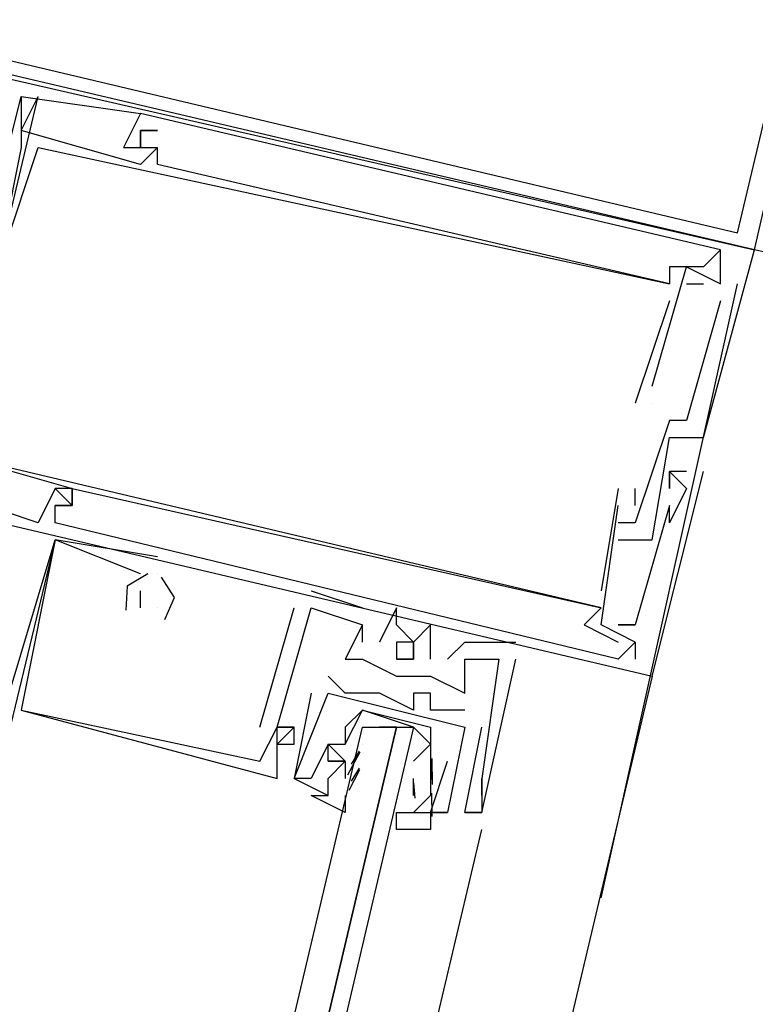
# Model space of a CAD drawing. Header units: feet. Extents: x -79 to 198, y -22 to 181.
# Tile 93 of 164: x 38.799 to 39.374, y 106.748 to 107.518. Entities that reach past the tile are written whole.
import ezdxf

# ---------------------------------------------------------------- set-up
doc = ezdxf.new("R2010")
doc.units = ezdxf.units.FT
doc.layers.add('A-LINEA', color=7, linetype='CONTINUOUS')

msp = doc.modelspace()

# ---------------------------------------------------------------- linework, layer by layer
at = {"layer": 'A-LINEA'}
for p, q in [((38.7467, 107.1778), (38.8133, 107.4578)), ((38.7467, 107.1778), (38.8133, 107.4578)), ((38.7467, 107.1778), (38.8133, 107.4578)), ((38.8, 107.4311), (38.8133, 107.4578)), ((38.8, 107.4578), (38.8, 107.4578)), ((38.8, 107.4578), (38.8, 107.4578)), ((38.8, 107.4311), (38.8133, 107.4578)), ((38.8, 107.4578), (38.8, 107.4578)), ((38.8, 107.4578), (38.8, 107.4578)), ((38.8, 107.4311), (38.8133, 107.4578)), ((38.8, 107.4578), (38.8, 107.4578)), ((38.8, 107.4578), (38.8, 107.4578)), ((38.8133, 107.4578), (38.8133, 107.4578)), ((38.8133, 107.4578), (38.8133, 107.4578)), ((38.8133, 107.4578), (38.8133, 107.4578)), ((38.88, 107.4444), (38.88, 107.4444)), ((38.88, 107.4444), (38.88, 107.4444)), ((38.88, 107.4444), (38.88, 107.4444)), ((38.8933, 107.4444), (38.8933, 107.4444)), ((38.8933, 107.4444), (38.8933, 107.4444)), ((38.8933, 107.4444), (38.8933, 107.4444)), ((38.8933, 107.4444), (38.8933, 107.4444)), ((38.8933, 107.4444), (38.8933, 107.4444)), ((38.8933, 107.4444), (38.8933, 107.4444)), ((38.8, 107.4311), (38.8, 107.4311)), ((38.8, 107.4311), (38.8, 107.4311)), ((38.8, 107.4311), (38.8, 107.4311)), ((38.8, 107.4311), (38.8, 107.4311)), ((38.8, 107.4311), (38.8, 107.4311)), ((38.8, 107.4311), (38.8, 107.4311)), ((38.8933, 107.4311), (38.8933, 107.4311)), ((38.8933, 107.4311), (38.9067, 107.4311)), ((38.8933, 107.4311), (38.8933, 107.4311)), ((38.8933, 107.4311), (38.8933, 107.4311)), ((38.8933, 107.4311), (38.9067, 107.4311)), ((38.8933, 107.4311), (38.8933, 107.4311)), ((38.8933, 107.4311), (38.8933, 107.4311)), ((38.8933, 107.4311), (38.9067, 107.4311)), ((38.8933, 107.4311), (38.8933, 107.4311)), ((38.9067, 107.4311), (38.9067, 107.4311)), ((38.9067, 107.4311), (38.9067, 107.4311)), ((38.9067, 107.4311), (38.9067, 107.4311)), ((38.8, 107.4178), (38.8, 107.4178)), ((38.8, 107.4178), (38.8, 107.4178)), ((38.8, 107.4178), (38.8, 107.4178)), ((38.8133, 107.4178), (38.8133, 107.4178)), ((38.8133, 107.4178), (38.8133, 107.4178)), ((38.8133, 107.4178), (38.8133, 107.4178)), ((38.88, 107.4178), (38.88, 107.4178)), ((38.88, 107.4178), (38.88, 107.4178)), ((38.88, 107.4178), (38.88, 107.4178)), ((38.8933, 107.4178), (38.8933, 107.4178)), ((38.8933, 107.4178), (38.8933, 107.4178)), ((38.8933, 107.4178), (38.8933, 107.4178)), ((38.8933, 107.4178), (38.8933, 107.4178)), ((38.8933, 107.4178), (38.8933, 107.4178)), ((38.8933, 107.4178), (38.8933, 107.4178)), ((38.9067, 107.4178), (38.9067, 107.4178)), ((38.9067, 107.4178), (38.9067, 107.4178)), ((38.9067, 107.4178), (38.9067, 107.4178)), ((38.9067, 107.4178), (38.9067, 107.4178)), ((38.9067, 107.4178), (38.9067, 107.4178)), ((38.9067, 107.4178), (38.9067, 107.4178)), ((38.8933, 107.4044), (38.8933, 107.4044)), ((38.8933, 107.4044), (38.8933, 107.4044)), ((38.8933, 107.4044), (38.8933, 107.4044)), ((38.9067, 107.4044), (38.9067, 107.4044)), ((38.9067, 107.4044), (38.9067, 107.4044)), ((38.9067, 107.4044), (38.9067, 107.4044)), ((39.3467, 107.3378), (39.3467, 107.3378)), ((39.3467, 107.3378), (39.3467, 107.3378)), ((39.3467, 107.3378), (39.3467, 107.3378)), ((39.3467, 107.3378), (39.3467, 107.3378)), ((39.3467, 107.3378), (39.3467, 107.3378)), ((39.3467, 107.3378), (39.3467, 107.3378)), ((44.24, 106.1778), (39.3733, 107.3378)), ((39.3733, 107.3378), (39.3733, 107.3378)), ((39.3733, 107.3378), (39.3733, 107.3378)), ((39.3733, 107.3378), (39.3733, 107.3378)), ((39.3067, 107.3244), (39.3067, 107.3244)), ((39.3067, 107.3244), (39.3067, 107.3244)), ((39.3067, 107.3244), (39.3067, 107.3244)), ((39.32, 107.3244), (39.32, 107.3244)), ((39.32, 107.3244), (39.32, 107.3244)), ((39.32, 107.3244), (39.32, 107.3244)), ((39.32, 107.3244), (39.32, 107.3244)), ((39.32, 107.3244), (39.32, 107.3244)), ((39.32, 107.3244), (39.32, 107.3244)), ((39.3333, 107.3244), (39.3333, 107.3244)), ((39.3333, 107.3244), (39.3333, 107.3244)), ((39.3333, 107.3244), (39.3333, 107.3244)), ((39.3467, 107.3244), (39.3467, 107.3244)), ((39.3467, 107.3244), (39.3467, 107.3244)), ((39.3467, 107.3244), (39.3467, 107.3244)), ((39.3467, 107.3244), (39.3467, 107.3244)), ((39.3467, 107.3244), (39.3467, 107.3244)), ((39.3467, 107.3244), (39.3467, 107.3244)), ((39.2533, 106.8311), (39.36, 107.3111)), ((39.3067, 107.3111), (39.3067, 107.3111)), ((39.3067, 107.3111), (39.3067, 107.3111)), ((39.3067, 107.3111), (39.3067, 107.3111)), ((39.3067, 107.3111), (39.3067, 107.3111)), ((39.3067, 107.3111), (39.3067, 107.3111)), ((39.3067, 107.3111), (39.3067, 107.3111)), ((39.32, 107.3111), (39.3333, 107.3111)), ((39.32, 107.3111), (39.32, 107.3111)), ((39.32, 107.3111), (39.3333, 107.3111)), ((39.32, 107.3111), (39.32, 107.3111)), ((39.32, 107.3111), (39.3333, 107.3111)), ((39.32, 107.3111), (39.32, 107.3111)), ((39.3333, 107.3111), (39.3333, 107.3111)), ((39.3333, 107.3111), (39.3333, 107.3111)), ((39.3333, 107.3111), (39.3333, 107.3111)), ((39.3467, 107.3111), (39.3467, 107.3111)), ((39.3467, 107.3111), (39.3467, 107.3111)), ((39.3467, 107.3111), (39.3467, 107.3111)), ((39.3467, 107.3111), (39.3467, 107.3111)), ((39.3467, 107.3111), (39.3467, 107.3111)), ((39.3467, 107.3111), (39.3467, 107.3111)), ((39.3067, 107.2978), (39.28, 107.2178)), ((39.3067, 107.2978), (39.28, 107.2178)), ((39.3067, 107.2978), (39.28, 107.2178)), ((39.3067, 107.2978), (39.3067, 107.2978)), ((39.3067, 107.2978), (39.3067, 107.2978)), ((39.3067, 107.2978), (39.3067, 107.2978)), ((39.3467, 107.2978), (39.3467, 107.2978)), ((39.3467, 107.2978), (39.3467, 107.2978)), ((39.3467, 107.2978), (39.3467, 107.2978)), ((39.2933, 107.2311), (39.2933, 107.2311)), ((39.2933, 107.2311), (39.2933, 107.2311)), ((39.2933, 107.2311), (39.2933, 107.2311)), ((39.28, 107.2178), (39.28, 107.2178)), ((39.28, 107.2178), (39.28, 107.2178)), ((39.28, 107.2178), (39.28, 107.2178)), ((39.2933, 107.2178), (39.2933, 107.2178)), ((39.2933, 107.2178), (39.2933, 107.2178)), ((39.2933, 107.2178), (39.2933, 107.2178)), ((39.2933, 107.2178), (39.2933, 107.2178)), ((39.2933, 107.2178), (39.2933, 107.2178)), ((39.2933, 107.2178), (39.2933, 107.2178)), ((39.3067, 107.2044), (39.3067, 107.2044)), ((39.3067, 107.2044), (39.3067, 107.2044)), ((39.3067, 107.2044), (39.3067, 107.2044)), ((39.32, 107.2044), (39.32, 107.2044)), ((39.32, 107.2044), (39.32, 107.2044)), ((39.32, 107.2044), (39.32, 107.2044)), ((39.3067, 107.1911), (39.3067, 107.1911)), ((39.3067, 107.1911), (39.3067, 107.1911)), ((39.3067, 107.1911), (39.3067, 107.1911)), ((39.3333, 107.1911), (39.3333, 107.1911)), ((39.3333, 107.1911), (39.3333, 107.1911)), ((39.3333, 107.1911), (39.3333, 107.1911)), ((39.3067, 107.1644), (39.3067, 107.1644)), ((39.3067, 107.1644), (39.3067, 107.1644)), ((39.3067, 107.1644), (39.3067, 107.1644)), ((39.3067, 107.1644), (39.3067, 107.1644)), ((39.3067, 107.1644), (39.3067, 107.1644)), ((39.3067, 107.1644), (39.3067, 107.1644)), ((39.32, 107.1644), (39.32, 107.1644)), ((39.32, 107.1644), (39.32, 107.1644)), ((39.32, 107.1644), (39.32, 107.1644)), ((39.3333, 107.1644), (39.3333, 107.1644)), ((39.3333, 107.1644), (39.3333, 107.1644)), ((39.3333, 107.1644), (39.3333, 107.1644)), ((38.8267, 107.1511), (38.8267, 107.1511)), ((38.8267, 107.1511), (38.8267, 107.1511)), ((38.8267, 107.1511), (38.8267, 107.1511)), ((38.8267, 107.1511), (38.8267, 107.1511)), ((38.8267, 107.1511), (38.8267, 107.1511)), ((38.8267, 107.1511), (38.8267, 107.1511)), ((38.84, 107.1511), (38.84, 107.1511)), ((38.84, 107.1511), (38.84, 107.1511)), ((38.84, 107.1511), (38.84, 107.1511)), ((38.84, 107.1511), (38.84, 107.1511)), ((38.84, 107.1511), (38.84, 107.1511)), ((38.84, 107.1511), (38.84, 107.1511)), ((38.84, 107.1511), (38.84, 107.1511)), ((38.84, 107.1511), (38.84, 107.1511)), ((38.84, 107.1511), (38.84, 107.1511)), ((39.2667, 107.1511), (39.2533, 107.0711)), ((39.2667, 107.1511), (39.2533, 107.0711)), ((39.2667, 107.1511), (39.2533, 107.0711)), ((39.2667, 107.1511), (39.2667, 107.1511)), ((39.2667, 107.1511), (39.2667, 107.1511)), ((39.2667, 107.1511), (39.2667, 107.1511)), ((39.28, 107.1378), (39.28, 107.1511)), ((39.28, 107.1511), (39.28, 107.1511)), ((39.28, 107.1378), (39.28, 107.1511)), ((39.28, 107.1511), (39.28, 107.1511)), ((39.28, 107.1378), (39.28, 107.1511)), ((39.28, 107.1511), (39.28, 107.1511)), ((39.3067, 107.1511), (39.3067, 107.1511)), ((39.3067, 107.1511), (39.3067, 107.1511)), ((39.3067, 107.1511), (39.3067, 107.1511)), ((39.32, 107.1511), (39.32, 107.1511)), ((39.32, 107.1511), (39.32, 107.1511)), ((39.32, 107.1511), (39.32, 107.1511)), ((38.8267, 107.1378), (38.8267, 107.1378)), ((38.8267, 107.1378), (38.8267, 107.1378)), ((38.8267, 107.1378), (38.8267, 107.1378)), ((38.8267, 107.1378), (38.8267, 107.1378)), ((38.8267, 107.1378), (38.8267, 107.1378)), ((38.8267, 107.1378), (38.8267, 107.1378)), ((38.84, 107.1378), (38.84, 107.1378)), ((38.84, 107.1378), (38.84, 107.1378)), ((38.84, 107.1378), (38.84, 107.1378)), ((38.84, 107.1378), (38.84, 107.1378)), ((38.84, 107.1378), (38.84, 107.1378)), ((38.84, 107.1378), (38.84, 107.1378)), ((38.84, 107.1378), (38.84, 107.1378)), ((38.84, 107.1378), (38.84, 107.1378)), ((38.84, 107.1378), (38.84, 107.1378)), ((39.2667, 107.1378), (39.2667, 107.1378)), ((39.2667, 107.1378), (39.2667, 107.1378)), ((39.2667, 107.1378), (39.2667, 107.1378)), ((39.28, 107.1378), (39.28, 107.1378)), ((39.28, 107.1378), (39.28, 107.1378)), ((39.28, 107.1378), (39.28, 107.1378)), ((39.3067, 107.1378), (39.3067, 107.1378)), ((39.3067, 107.1378), (39.3067, 107.1378)), ((39.3067, 107.1378), (39.3067, 107.1378)), ((38.8133, 107.1244), (38.8133, 107.1244)), ((38.8133, 107.1244), (38.8133, 107.1244)), ((38.8133, 107.1244), (38.8133, 107.1244)), ((38.8267, 107.1244), (38.8267, 107.1244)), ((38.8267, 107.1244), (38.8267, 107.1244)), ((38.8267, 107.1244), (38.8267, 107.1244)), ((39.2667, 107.1244), (39.2667, 107.1244)), ((39.2667, 107.1244), (39.2667, 107.1244)), ((39.2667, 107.1244), (39.2667, 107.1244)), ((39.28, 107.1244), (39.28, 107.1244)), ((39.28, 107.1244), (39.28, 107.1244)), ((39.28, 107.1244), (39.28, 107.1244)), ((39.28, 107.1244), (39.28, 107.1244)), ((39.28, 107.1244), (39.28, 107.1244)), ((39.28, 107.1244), (39.28, 107.1244)), ((39.3067, 107.1244), (39.3067, 107.1244)), ((39.3067, 107.1244), (39.3067, 107.1244)), ((39.3067, 107.1244), (39.3067, 107.1244)), ((38.7867, 106.9778), (38.8267, 107.1111)), ((38.7867, 106.9778), (38.8267, 107.1111)), ((38.7867, 106.9778), (38.8267, 107.1111)), ((38.9067, 107.0978), (38.8267, 107.1111)), ((38.8267, 107.1111), (38.8267, 107.1111)), ((38.8267, 107.1111), (38.8267, 107.1111)), ((38.9067, 107.0978), (38.8267, 107.1111)), ((38.8267, 107.1111), (38.8267, 107.1111)), ((38.8267, 107.1111), (38.8267, 107.1111)), ((38.9067, 107.0978), (38.8267, 107.1111)), ((38.8267, 107.1111), (38.8267, 107.1111)), ((38.8267, 107.1111), (38.8267, 107.1111)), ((39.2667, 107.1111), (39.2667, 107.1111)), ((39.2667, 107.1111), (39.2667, 107.1111)), ((39.2667, 107.1111), (39.2667, 107.1111)), ((39.2933, 107.1111), (39.2933, 107.1111)), ((39.2933, 107.1111), (39.2933, 107.1111)), ((39.2933, 107.1111), (39.2933, 107.1111)), ((38.9067, 107.0978), (38.9067, 107.0978)), ((38.9067, 107.0978), (38.9067, 107.0978)), ((38.9067, 107.0978), (38.9067, 107.0978)), ((38.8933, 107.0844), (38.8933, 107.0844)), ((38.8933, 107.0844), (38.8933, 107.0844)), ((38.8933, 107.0844), (38.8933, 107.0844)), ((38.9067, 107.0844), (38.9067, 107.0844)), ((38.9067, 107.0844), (38.9067, 107.0844)), ((38.9067, 107.0844), (38.9067, 107.0844)), ((38.9067, 107.0844), (38.9067, 107.0844)), ((38.9067, 107.0844), (38.9067, 107.0844)), ((38.9067, 107.0844), (38.9067, 107.0844)), ((38.8933, 107.0711), (38.8933, 107.0711)), ((38.8933, 107.0711), (38.8933, 107.0711)), ((38.8933, 107.0711), (38.8933, 107.0711)), ((39.0267, 107.0711), (39.0667, 107.0578)), ((39.0267, 107.0711), (39.0267, 107.0711)), ((39.0267, 107.0711), (39.0667, 107.0578)), ((39.0267, 107.0711), (39.0267, 107.0711)), ((39.0267, 107.0711), (39.0667, 107.0578)), ((39.0267, 107.0711), (39.0267, 107.0711)), ((39.2533, 107.0711), (39.2533, 107.0711)), ((39.2533, 107.0711), (39.2533, 107.0711)), ((39.2533, 107.0711), (39.2533, 107.0711)), ((38.8933, 107.0578), (38.8933, 107.0578)), ((38.8933, 107.0578), (38.8933, 107.0578)), ((38.8933, 107.0578), (38.8933, 107.0578)), ((38.9067, 107.0578), (38.9067, 107.0578)), ((38.9067, 107.0578), (38.9067, 107.0578)), ((38.9067, 107.0578), (38.9067, 107.0578)), ((38.9067, 107.0578), (38.9067, 107.0578)), ((38.9067, 107.0578), (38.9067, 107.0578)), ((38.9067, 107.0578), (38.9067, 107.0578)), ((38.9867, 106.9644), (39.0133, 107.0578)), ((38.9867, 106.9644), (39.0133, 107.0578)), ((38.9867, 106.9644), (39.0133, 107.0578)), ((39.0133, 107.0578), (39.0133, 107.0578)), ((39.0133, 107.0578), (39.0133, 107.0578)), ((39.0133, 107.0578), (39.0133, 107.0578)), ((39.0267, 107.0578), (39.0267, 107.0578)), ((39.0267, 107.0578), (39.0267, 107.0578)), ((39.0267, 107.0578), (39.0267, 107.0578)), ((39.0267, 107.0578), (39.0267, 107.0578)), ((39.0267, 107.0578), (39.0267, 107.0578)), ((39.0267, 107.0578), (39.0267, 107.0578)), ((39.0667, 107.0578), (39.0667, 107.0578)), ((39.0667, 107.0578), (39.0667, 107.0578)), ((39.0667, 107.0578), (39.0667, 107.0578)), ((39.0933, 107.0578), (39.0933, 107.0578)), ((39.0933, 107.0578), (39.0933, 107.0578)), ((39.0933, 107.0578), (39.0933, 107.0578)), ((39.2533, 107.0578), (39.2533, 107.0578)), ((39.2533, 107.0578), (39.2533, 107.0578)), ((39.2533, 107.0578), (39.2533, 107.0578)), ((39.2533, 107.0578), (39.2533, 107.0578)), ((39.2533, 107.0578), (39.2533, 107.0578)), ((39.2533, 107.0578), (39.2533, 107.0578)), ((39.0533, 107.0444), (39.0533, 107.0444)), ((39.0533, 107.0444), (39.0533, 107.0444)), ((39.0533, 107.0444), (39.0533, 107.0444)), ((39.0667, 107.0444), (39.0667, 107.0444)), ((39.0667, 107.0444), (39.0667, 107.0444)), ((39.0667, 107.0444), (39.0667, 107.0444)), ((39.0667, 107.0444), (39.0667, 107.0444)), ((39.0667, 107.0444), (39.0667, 107.0444)), ((39.0667, 107.0444), (39.0667, 107.0444)), ((39.0933, 107.0444), (39.0933, 107.0444)), ((39.0933, 107.0444), (39.0933, 107.0444)), ((39.0933, 107.0444), (39.0933, 107.0444)), ((39.12, 107.0444), (39.12, 107.0444)), ((39.12, 107.0444), (39.12, 107.0444)), ((39.12, 107.0444), (39.12, 107.0444)), ((39.24, 107.0444), (39.24, 107.0444)), ((39.24, 107.0444), (39.24, 107.0444)), ((39.24, 107.0444), (39.24, 107.0444)), ((39.2533, 107.0444), (39.2533, 107.0444)), ((39.2533, 107.0444), (39.2533, 107.0444)), ((39.2533, 107.0444), (39.2533, 107.0444)), ((39.2667, 107.0444), (39.2667, 107.0444)), ((39.2667, 107.0444), (39.2667, 107.0444)), ((39.2667, 107.0444), (39.2667, 107.0444)), ((39.28, 107.0444), (39.28, 107.0444)), ((39.28, 107.0444), (39.28, 107.0444)), ((39.28, 107.0444), (39.28, 107.0444)), ((39.28, 107.0444), (39.28, 107.0444)), ((39.28, 107.0444), (39.28, 107.0444)), ((39.28, 107.0444), (39.28, 107.0444)), ((39.0667, 107.0311), (39.0667, 107.0311)), ((39.0667, 107.0311), (39.0667, 107.0311)), ((39.0667, 107.0311), (39.0667, 107.0311)), ((39.08, 107.0311), (39.08, 107.0311)), ((39.08, 107.0311), (39.08, 107.0311)), ((39.08, 107.0311), (39.08, 107.0311)), ((39.1067, 107.0311), (39.1067, 107.0311)), ((39.1067, 107.0311), (39.1067, 107.0311)), ((39.1067, 107.0311), (39.1067, 107.0311)), ((39.1467, 107.0311), (39.1467, 107.0311)), ((39.1467, 107.0311), (39.1467, 107.0311)), ((39.1467, 107.0311), (39.1467, 107.0311)), ((39.1867, 107.0311), (39.1867, 107.0311)), ((39.1867, 107.0311), (39.1867, 107.0311)), ((39.1867, 107.0311), (39.1867, 107.0311)), ((39.2667, 107.0311), (39.2667, 107.0311)), ((39.2667, 107.0311), (39.2667, 107.0311)), ((39.2667, 107.0311), (39.2667, 107.0311)), ((39.28, 107.0311), (39.28, 107.0311)), ((39.28, 107.0311), (39.28, 107.0178)), ((39.28, 107.0311), (39.28, 107.0311)), ((39.28, 107.0311), (39.28, 107.0311)), ((39.28, 107.0311), (39.28, 107.0178)), ((39.28, 107.0311), (39.28, 107.0311)), ((39.28, 107.0311), (39.28, 107.0311)), ((39.28, 107.0311), (39.28, 107.0178)), ((39.28, 107.0311), (39.28, 107.0311)), ((39.0533, 107.0178), (39.0533, 107.0178)), ((39.0533, 107.0178), (39.0533, 107.0178)), ((39.0533, 107.0178), (39.0533, 107.0178)), ((39.0667, 107.0178), (39.0667, 107.0178)), ((39.0667, 107.0178), (39.0667, 107.0178)), ((39.0667, 107.0178), (39.0667, 107.0178)), ((39.1067, 107.0178), (39.1067, 107.0178)), ((39.1067, 107.0178), (39.1067, 107.0178)), ((39.1067, 107.0178), (39.1067, 107.0178)), ((39.12, 107.0178), (39.12, 107.0178)), ((39.12, 107.0178), (39.12, 107.0178)), ((39.12, 107.0178), (39.12, 107.0178)), ((39.1333, 107.0178), (39.1333, 107.0178)), ((39.1333, 107.0178), (39.1333, 107.0178)), ((39.1333, 107.0178), (39.1333, 107.0178)), ((39.1467, 107.0178), (39.1467, 107.0178)), ((39.1467, 107.0178), (39.1467, 107.0178)), ((39.1467, 107.0178), (39.1467, 107.0178)), ((39.1733, 107.0178), (39.1733, 107.0178)), ((39.1733, 107.0178), (39.1733, 107.0178)), ((39.1733, 107.0178), (39.1733, 107.0178)), ((39.1867, 107.0178), (39.1867, 107.0178)), ((39.1867, 107.0178), (39.1867, 107.0178)), ((39.1867, 107.0178), (39.1867, 107.0178)), ((39.2667, 107.0178), (39.2667, 107.0178)), ((39.2667, 107.0178), (39.2667, 107.0178)), ((39.2667, 107.0178), (39.2667, 107.0178)), ((39.2667, 107.0178), (39.2667, 107.0178)), ((39.2667, 107.0178), (39.2667, 107.0178)), ((39.2667, 107.0178), (39.2667, 107.0178)), ((39.2933, 107.0044), (37.5333, 99.5778)), ((39.04, 107.0044), (39.04, 107.0044)), ((39.04, 107.0044), (39.04, 107.0044)), ((39.0933, 107.0044), (39.0933, 107.0044)), ((39.0933, 107.0044), (39.0933, 107.0044)), ((39.0933, 107.0044), (39.0933, 107.0044)), ((39.12, 107.0044), (39.12, 107.0044)), ((39.12, 107.0044), (39.12, 107.0044)), ((39.12, 107.0044), (39.12, 107.0044)), ((39.2933, 107.0044), (39.2933, 107.0044)), ((39.2933, 107.0044), (39.2933, 107.0044)), ((39.2933, 107.0044), (39.2933, 107.0044)), ((39.0267, 106.9911), (39.0267, 106.9911)), ((39.0267, 106.9911), (39.0267, 106.9911)), ((39.04, 106.9911), (39.04, 106.9911)), ((39.04, 106.9911), (39.04, 106.9911)), ((39.0533, 106.9911), (39.0533, 106.9911)), ((39.0533, 106.9911), (39.0533, 106.9911)), ((39.08, 106.9911), (39.08, 106.9911)), ((39.08, 106.9911), (39.08, 106.9911)), ((39.1067, 106.9911), (39.1067, 106.9911)), ((39.1067, 106.9911), (39.1067, 106.9911)), ((39.12, 106.9911), (39.12, 106.9911)), ((39.12, 106.9911), (39.12, 106.9911)), ((39.1467, 106.9911), (39.1467, 106.9911)), ((39.1467, 106.9911), (39.1467, 106.9911)), ((39.1467, 106.9911), (39.1467, 106.9911)), ((38.8, 106.9778), (38.8, 106.9778)), ((38.8, 106.9778), (38.8, 106.9778)), ((38.8, 106.9778), (38.8, 106.9778)), ((38.8, 106.9778), (38.8, 106.9778)), ((38.8, 106.9778), (38.8, 106.9778)), ((38.8, 106.9778), (38.8, 106.9778)), ((39.1067, 106.9778), (39.1067, 106.9778)), ((39.1067, 106.9778), (39.1067, 106.9778)), ((39.12, 106.9778), (39.12, 106.9778)), ((39.12, 106.9778), (39.12, 106.9778)), ((39.1333, 106.9778), (39.1333, 106.9778)), ((39.1333, 106.9778), (39.1333, 106.9778)), ((39.1467, 106.9778), (39.1467, 106.9778)), ((39.1467, 106.9778), (39.1467, 106.9778)), ((38.9867, 106.9644), (38.9867, 106.9644)), ((38.9867, 106.9644), (38.9867, 106.9644)), ((38.9867, 106.9644), (38.9867, 106.9644)), ((39, 106.9644), (39, 106.9644)), ((39, 106.9644), (39, 106.9644)), ((39, 106.9644), (39, 106.9644)), ((39, 106.9644), (39, 106.9644)), ((39, 106.9644), (39, 106.9644)), ((39, 106.9644), (39, 106.9644)), ((39, 106.9644), (39, 106.9644)), ((39, 106.9644), (39, 106.9644)), ((39, 106.9644), (39, 106.9644)), ((39.0133, 106.9644), (39.0133, 106.9644)), ((39.0133, 106.9644), (39.0133, 106.9644)), ((39.0133, 106.9644), (39.0133, 106.9644)), ((39.0133, 106.9644), (39.0133, 106.9644)), ((39.0133, 106.9644), (39.0133, 106.9644)), ((39.0133, 106.9644), (39.0133, 106.9644)), ((39.0933, 106.9644), (39.08, 106.9644)), ((39.1067, 106.9644), (39.1067, 106.9644)), ((39.1467, 106.8978), (39.16, 106.9644)), ((39.1467, 106.9644), (39.1467, 106.9644)), ((39.1467, 106.9644), (39.1467, 106.9644)), ((39.1467, 106.8978), (39.16, 106.9644)), ((39.1467, 106.9644), (39.1467, 106.9644)), ((39.1467, 106.9644), (39.1467, 106.9644)), ((39.16, 106.9644), (39.16, 106.9644)), ((39.16, 106.9644), (39.16, 106.9644)), ((39, 106.9511), (39, 106.9511)), ((39, 106.9511), (39, 106.9511)), ((39, 106.9511), (39, 106.9511)), ((39.0133, 106.9511), (39.0133, 106.9511)), ((39.0133, 106.9511), (39.0133, 106.9511)), ((39.0133, 106.9511), (39.0133, 106.9511)), ((39.04, 106.9511), (39.04, 106.9511)), ((39.04, 106.9511), (39.04, 106.9511)), ((39.04, 106.9511), (39.04, 106.9511)), ((39.04, 106.9511), (39.04, 106.9511)), ((39.0533, 106.9511), (39.0533, 106.9511)), ((39.0533, 106.9511), (39.0533, 106.9511)), ((39.0667, 106.9511), (39.0667, 106.9511)), ((39.1067, 106.9511), (39.1067, 106.9511)), ((39.0553, 106.9273), (39.065, 106.9453)), ((39.0582, 106.9356), (39.0644, 106.9457)), ((38.9867, 106.9378), (38.9867, 106.9378)), ((38.9867, 106.9378), (38.9867, 106.9378)), ((38.9867, 106.9378), (38.9867, 106.9378)), ((39, 106.9378), (39, 106.9378)), ((39, 106.9378), (39, 106.9378)), ((39, 106.9378), (39, 106.9378)), ((39.04, 106.9378), (39.04, 106.9378)), ((39.04, 106.9378), (39.04, 106.9378)), ((39.04, 106.9378), (39.04, 106.9378)), ((39.04, 106.9378), (39.04, 106.9378)), ((39.0533, 106.9378), (39.0533, 106.9378)), ((39.0533, 106.9378), (39.0533, 106.9244)), ((39.0533, 106.9378), (39.0533, 106.9378)), ((39.0533, 106.9378), (39.0533, 106.9378)), ((39.12, 106.9378), (39.12, 106.9244)), ((39.12, 106.9378), (39.12, 106.9378)), ((39.12, 106.9378), (39.12, 106.9244)), ((39.12, 106.9378), (39.12, 106.9378)), ((39.1201, 106.9342), (39.1212, 106.9223)), ((39.1209, 106.94), (39.1214, 106.9196)), ((39.1333, 106.9378), (39.1333, 106.9378)), ((39.1333, 106.9378), (39.1333, 106.9378)), ((39.0564, 106.9152), (39.0648, 106.9315)), ((39.0582, 106.9222), (39.0644, 106.9324)), ((39, 106.9244), (39, 106.9244)), ((39, 106.9244), (39, 106.9244)), ((39, 106.9244), (39, 106.9244)), ((39.0133, 106.9244), (39.0133, 106.9244)), ((39.0133, 106.9244), (39.0133, 106.9244)), ((39.0133, 106.9244), (39.0133, 106.9244)), ((39.0133, 106.9244), (39.0133, 106.9244)), ((39.0267, 106.9244), (39.0267, 106.9244)), ((39.0267, 106.9244), (39.0267, 106.9244)), ((39.0533, 106.9244), (39.0533, 106.9244)), ((39.0533, 106.9244), (39.0533, 106.9244)), ((39.1067, 106.9244), (39.1067, 106.9244)), ((39.1067, 106.9111), (39.1067, 106.9244)), ((39.1068, 106.9209), (39.1078, 106.909)), ((39.12, 106.9244), (39.12, 106.9244)), ((39.12, 106.9244), (39.12, 106.9244)), ((39.16, 106.9244), (39.16, 106.9244)), ((39.16, 106.9244), (39.16, 106.9244)), ((39.16, 106.9244), (39.16, 106.9244)), ((39.16, 106.9244), (39.16, 106.9244)), ((39.16, 106.9244), (39.16, 106.9244)), ((39.16, 106.9244), (39.16, 106.9244)), ((39.04, 106.9111), (39.04, 106.9111)), ((39.04, 106.9111), (39.04, 106.9111)), ((39.1067, 106.9111), (39.1067, 106.9111)), ((39.1067, 106.9111), (39.1067, 106.9111)), ((39.1208, 106.9129), (39.1211, 106.8946)), ((39.16, 106.9111), (39.16, 106.9111)), ((39.16, 106.9111), (39.16, 106.9111)), ((39.16, 106.9111), (39.16, 106.9111)), ((39.1067, 106.8978), (39.1333, 106.8978)), ((39.1067, 106.8978), (39.1067, 106.8978)), ((39.1067, 106.8978), (39.1333, 106.8978)), ((39.1067, 106.8978), (39.1067, 106.8978)), ((39.12, 106.8978), (39.12, 106.8978)), ((39.12, 106.8978), (39.12, 106.8978)), ((39.1333, 106.8978), (39.1333, 106.8978)), ((39.1333, 106.8978), (39.1333, 106.8978)), ((39.1333, 106.8978), (39.1333, 106.8978)), ((39.1333, 106.8978), (39.1333, 106.8978)), ((39.1467, 106.8978), (39.1467, 106.8978)), ((39.1467, 106.8978), (39.1467, 106.8978)), ((39.1467, 106.8978), (39.1467, 106.8978)), ((39.1467, 106.8978), (39.1467, 106.8978)), ((39.1467, 106.8978), (39.1467, 106.8978)), ((39.1467, 106.8978), (39.1467, 106.8978)), ((39.1467, 106.8978), (39.1467, 106.8978)), ((39.1467, 106.8978), (39.1467, 106.8978)), ((39.16, 106.8978), (39.16, 106.8978)), ((39.16, 106.8978), (39.16, 106.8978)), ((39.16, 106.8978), (39.16, 106.8978)), ((39.16, 106.8978), (39.16, 106.8978)), ((39.16, 106.8978), (39.16, 106.8978)), ((39.16, 106.8978), (39.16, 106.8978)), ((39.16, 106.8978), (39.16, 106.8978)), ((39.16, 106.8978), (39.16, 106.8978)), ((39.16, 106.8978), (39.16, 106.8978)), ((38.7733, 105.2444), (39.16, 106.8844))]:
    msp.add_line(p, q, dxfattribs=at)
for points in [[(38.56, 107.5244), (39.3733, 107.3378), (39.56, 108.1511), (38.7467, 108.3378), (38.56, 107.5244)], [(38.5733, 107.5378), (39.36, 107.3511), (39.5467, 108.1378), (38.76, 108.3244), (38.5733, 107.5378)], [(39.2667, 107.1111), (39.2933, 107.1111), (39.3067, 107.1911), (39.3333, 107.1911), (39.3733, 107.3378), (38.6933, 107.4978)], [(39.2667, 107.1111), (39.2933, 107.1111), (39.3067, 107.1911), (39.3333, 107.1911), (39.3733, 107.3378), (38.6933, 107.4978)], [(39.2667, 107.1111), (39.2933, 107.1111), (39.3067, 107.1911), (39.3333, 107.1911), (39.3733, 107.3378), (38.6933, 107.4978)], [(38.7467, 107.2444), (38.8, 107.4578), (38.8933, 107.4444)], [(38.7467, 107.2444), (38.8, 107.4578), (38.8933, 107.4444)], [(38.7467, 107.2444), (38.8, 107.4578), (38.8933, 107.4444)], [(38.8, 107.4578), (38.8, 107.4311), (38.8, 107.4178), (38.7867, 107.3511), (38.7733, 107.3511), (38.7867, 107.3378), (38.7867, 107.3378), (38.8133, 107.4178), (39.3067, 107.3111)], [(38.8, 107.4578), (38.8, 107.4311), (38.8, 107.4178), (38.7867, 107.3511), (38.7733, 107.3511), (38.7867, 107.3378), (38.7867, 107.3378), (38.8133, 107.4178), (39.3067, 107.3111)], [(38.8, 107.4578), (38.8, 107.4311), (38.8, 107.4178), (38.7867, 107.3511), (38.7733, 107.3511), (38.7867, 107.3378), (38.7867, 107.3378), (38.8133, 107.4178), (39.3067, 107.3111)], [(39.32, 107.3244), (39.3467, 107.3111), (39.3467, 107.3378), (38.8933, 107.4444), (38.88, 107.4178), (38.8933, 107.4178), (38.8933, 107.4311)], [(39.32, 107.3244), (39.3467, 107.3111), (39.3467, 107.3378), (38.8933, 107.4444), (38.88, 107.4178), (38.8933, 107.4178), (38.8933, 107.4311)], [(39.32, 107.3244), (39.3467, 107.3111), (39.3467, 107.3378), (38.8933, 107.4444), (38.88, 107.4178), (38.8933, 107.4178), (38.8933, 107.4311)], [(38.9067, 107.4311), (38.8933, 107.4311), (38.8933, 107.4178), (38.9067, 107.4178), (38.8933, 107.4044), (38.8, 107.4311)], [(38.9067, 107.4311), (38.8933, 107.4311), (38.8933, 107.4178), (38.9067, 107.4178), (38.8933, 107.4044), (38.8, 107.4311)], [(38.9067, 107.4311), (38.8933, 107.4311), (38.8933, 107.4178), (38.9067, 107.4178), (38.8933, 107.4044), (38.8, 107.4311)], [(39.3467, 107.3378), (39.3333, 107.3244), (39.3067, 107.3244), (39.3067, 107.3111), (38.9067, 107.4044), (38.9067, 107.4178)], [(38.9067, 107.4044), (38.9067, 107.4178), (38.9067, 107.4178)], [(39.3467, 107.3378), (39.3333, 107.3244), (39.3067, 107.3244), (39.3067, 107.3111), (38.9067, 107.4044), (38.9067, 107.4178)], [(38.9067, 107.4044), (38.9067, 107.4178), (38.9067, 107.4178)], [(39.3467, 107.3378), (39.3333, 107.3244), (39.3067, 107.3244), (39.3067, 107.3111), (38.9067, 107.4044), (38.9067, 107.4178)], [(38.9067, 107.4044), (38.9067, 107.4178), (38.9067, 107.4178)], [(39.2933, 107.2311), (39.32, 107.3244), (39.3467, 107.3111)], [(39.2933, 107.2311), (39.32, 107.3244), (39.3467, 107.3111)], [(39.2933, 107.2311), (39.32, 107.3244), (39.3467, 107.3111)], [(39.3467, 107.2978), (39.32, 107.2044), (39.3067, 107.2044), (39.28, 107.1244), (39.2667, 107.1244)], [(39.3467, 107.2978), (39.32, 107.2044), (39.3067, 107.2044), (39.28, 107.1244), (39.2667, 107.1244)], [(39.3467, 107.2978), (39.32, 107.2044), (39.3067, 107.2044), (39.28, 107.1244), (39.2667, 107.1244)], [(39.2533, 107.0578), (38.7467, 107.1778), (38.7733, 107.2711), (38.7733, 107.2711), (38.76, 107.2578), (38.7467, 107.1778)], [(39.2533, 107.0578), (38.7467, 107.1778), (38.7733, 107.2711), (38.7733, 107.2711), (38.76, 107.2578), (38.7467, 107.1778)], [(39.2533, 107.0578), (38.7467, 107.1778), (38.7733, 107.2711), (38.7733, 107.2711), (38.76, 107.2578), (38.7467, 107.1778)], [(38.8267, 107.1511), (38.84, 107.1378), (38.84, 107.1511), (38.8267, 107.1511), (38.8133, 107.1244), (38.7333, 107.1511), (38.7467, 107.2044), (38.7333, 107.2044), (38.7333, 107.2178)], [(38.8267, 107.1511), (38.84, 107.1378), (38.84, 107.1511), (38.8267, 107.1511), (38.8133, 107.1244), (38.7333, 107.1511), (38.7467, 107.2044), (38.7333, 107.2044), (38.7333, 107.2178)], [(38.8267, 107.1511), (38.84, 107.1378), (38.84, 107.1511), (38.8267, 107.1511), (38.8133, 107.1244), (38.7333, 107.1511), (38.7467, 107.2044), (38.7333, 107.2044), (38.7333, 107.2178)], [(38.6267, 107.1644), (38.6133, 107.1644), (38.6133, 107.1778), (38.6133, 107.1644), (39.2933, 107.0044), (39.3333, 107.1644)], [(38.6267, 107.1644), (38.6133, 107.1644), (38.6133, 107.1778), (38.6133, 107.1644), (39.2933, 107.0044), (39.3333, 107.1644)], [(38.6267, 107.1644), (38.6133, 107.1644), (38.6133, 107.1778), (38.6133, 107.1644), (39.2933, 107.0044), (39.3333, 107.1644)], [(38.7333, 107.1511), (38.7467, 107.1778), (38.84, 107.1511), (38.84, 107.1378), (38.8267, 107.1378), (38.84, 107.1378), (38.84, 107.1511), (39.2533, 107.0578), (39.24, 107.0444), (39.2667, 107.0311)], [(38.7333, 107.1511), (38.7467, 107.1778), (38.84, 107.1511), (38.84, 107.1378), (38.8267, 107.1378), (38.84, 107.1378), (38.84, 107.1511), (39.2533, 107.0578), (39.24, 107.0444), (39.2667, 107.0311)], [(38.7333, 107.1511), (38.7467, 107.1778), (38.84, 107.1511), (38.84, 107.1378), (38.8267, 107.1378), (38.84, 107.1378), (38.84, 107.1511), (39.2533, 107.0578), (39.24, 107.0444), (39.2667, 107.0311)], [(39.32, 107.1644), (39.3067, 107.1644), (39.3067, 107.1511), (39.3067, 107.1644), (39.32, 107.1511), (39.3067, 107.1244), (39.3067, 107.1378), (39.28, 107.0444), (39.2667, 107.0444), (39.28, 107.0444)], [(39.32, 107.1644), (39.3067, 107.1644), (39.3067, 107.1511), (39.3067, 107.1644), (39.32, 107.1511), (39.3067, 107.1244), (39.3067, 107.1378), (39.28, 107.0444), (39.2667, 107.0444), (39.28, 107.0444)], [(39.32, 107.1644), (39.3067, 107.1644), (39.3067, 107.1511), (39.3067, 107.1644), (39.32, 107.1511), (39.3067, 107.1244), (39.3067, 107.1378), (39.28, 107.0444), (39.2667, 107.0444), (39.28, 107.0444)], [(39.2667, 107.0178), (38.8267, 107.1244), (38.8267, 107.1378)], [(39.2667, 107.0178), (38.8267, 107.1244), (38.8267, 107.1378)], [(39.2667, 107.0178), (38.8267, 107.1244), (38.8267, 107.1378)], [(39.2667, 107.0178), (39.28, 107.0311), (39.2533, 107.0444), (39.2667, 107.1378)], [(39.2667, 107.0178), (39.28, 107.0311), (39.2533, 107.0444), (39.2667, 107.1378)], [(39.2667, 107.0178), (39.28, 107.0311), (39.2533, 107.0444), (39.2667, 107.1378)], [(38.8267, 107.1111), (38.4, 105.3378), (37.9733, 103.5111)], [(38.8933, 107.0844), (38.8267, 107.1111), (38.8, 106.9778), (38.9867, 106.9378), (39, 106.9644), (39, 106.9644)], [(38.8933, 107.0844), (38.8267, 107.1111), (38.8, 106.9778), (38.9867, 106.9378), (39, 106.9644), (39, 106.9644)], [(38.8933, 107.0844), (38.8267, 107.1111), (38.8, 106.9778), (38.9867, 106.9378), (39, 106.9644), (39, 106.9644)], [(38.899, 107.0844), (38.8828, 107.0747), (38.8819, 107.056)], [(38.899, 107.0844), (38.8828, 107.0747), (38.8819, 107.056)], [(38.899, 107.0844), (38.8828, 107.0747), (38.8819, 107.056)], [(38.9124, 107.0488), (38.9199, 107.066), (38.9098, 107.0819)], [(38.9124, 107.0488), (38.9199, 107.066), (38.9098, 107.0819)], [(38.9124, 107.0488), (38.9199, 107.066), (38.9098, 107.0819)], [(38.8933, 107.0578), (38.8933, 107.0711), (38.8933, 107.0711)], [(38.8933, 107.0578), (38.8933, 107.0711), (38.8933, 107.0711)], [(38.8933, 107.0578), (38.8933, 107.0711), (38.8933, 107.0711)], [(38.8, 106.9778), (39, 106.9244), (39, 106.9378), (39, 106.9644), (39.0133, 106.9644), (39, 106.9511), (39.0133, 106.9511), (39.0133, 106.9644), (39, 106.9644), (39.0267, 107.0578), (39.0667, 107.0444)], [(38.8, 106.9778), (39, 106.9244), (39, 106.9378), (39, 106.9644), (39.0133, 106.9644), (39, 106.9511), (39.0133, 106.9511), (39.0133, 106.9644), (39, 106.9644), (39.0267, 107.0578), (39.0667, 107.0444)], [(38.8, 106.9778), (39, 106.9244), (39, 106.9378), (39, 106.9644), (39.0133, 106.9644), (39, 106.9511), (39.0133, 106.9511), (39.0133, 106.9644), (39, 106.9644), (39.0267, 107.0578), (39.0667, 107.0444)], [(39.1067, 107.0311), (39.0933, 107.0444), (39.0933, 107.0578), (39.08, 107.0311), (39.08, 107.0311)], [(39.1067, 107.0311), (39.0933, 107.0444), (39.0933, 107.0578), (39.08, 107.0311), (39.08, 107.0311)], [(39.1067, 107.0311), (39.0933, 107.0444), (39.0933, 107.0578), (39.08, 107.0311), (39.08, 107.0311)], [(39.0667, 107.0444), (39.0533, 107.0178), (39.0667, 107.0178), (39.0933, 107.0044), (39.12, 107.0044), (39.1467, 106.9911), (39.1467, 107.0178), (39.1733, 107.0178), (39.16, 106.9244), (39.16, 106.9111), (39.16, 106.9244), (39.16, 106.8978), (39.1467, 106.8978), (39.16, 106.8978), (39.1467, 106.8978), (39.16, 106.8978), (39.1867, 107.0178), (39.1867, 107.0178)], [(39.0667, 107.0444), (39.0533, 107.0178), (39.0667, 107.0178), (39.0933, 107.0044), (39.12, 107.0044), (39.1467, 106.9911), (39.1467, 107.0178), (39.1733, 107.0178), (39.16, 106.9244), (39.16, 106.9111), (39.16, 106.9244), (39.16, 106.8978), (39.1467, 106.8978), (39.16, 106.8978), (39.1467, 106.8978), (39.16, 106.8978), (39.1867, 107.0178), (39.1867, 107.0178)], [(39.0667, 107.0444), (39.0533, 107.0178), (39.0667, 107.0178), (39.0933, 107.0044), (39.12, 107.0044), (39.1467, 106.9911), (39.1467, 107.0178), (39.1733, 107.0178), (39.16, 106.9244), (39.16, 106.9111), (39.16, 106.9244), (39.16, 106.8978), (39.1467, 106.8978), (39.16, 106.8978), (39.1467, 106.8978), (39.16, 106.8978), (39.1867, 107.0178), (39.1867, 107.0178)], [(39.0667, 107.0311), (39.0667, 107.0444), (39.0667, 107.0444)], [(39.0667, 107.0311), (39.0667, 107.0444), (39.0667, 107.0444)], [(39.0667, 107.0311), (39.0667, 107.0444), (39.0667, 107.0444)], [(39.12, 107.0178), (39.12, 107.0444), (39.1067, 107.0311)], [(39.12, 107.0178), (39.12, 107.0444), (39.1067, 107.0311)], [(39.12, 107.0178), (39.12, 107.0444), (39.1067, 107.0311)], [(39.0933, 107.0178), (39.1067, 107.0178), (39.1067, 107.0311), (39.0933, 107.0311), (39.0933, 107.0178), (39.1067, 107.0178), (39.1067, 107.0311), (39.1067, 107.0178), (39.0933, 107.0178), (39.1067, 107.0178)], [(39.0933, 107.0178), (39.1067, 107.0178), (39.1067, 107.0311), (39.0933, 107.0311), (39.0933, 107.0178), (39.1067, 107.0178), (39.1067, 107.0311), (39.1067, 107.0178), (39.0933, 107.0178), (39.1067, 107.0178)], [(39.0933, 107.0178), (39.1067, 107.0178), (39.1067, 107.0311), (39.0933, 107.0311), (39.0933, 107.0178), (39.1067, 107.0178), (39.1067, 107.0311), (39.1067, 107.0178), (39.0933, 107.0178), (39.1067, 107.0178)], [(39.1333, 107.0178), (39.1333, 107.0178), (39.1467, 107.0311), (39.1467, 107.0311), (39.1867, 107.0311)], [(39.1333, 107.0178), (39.1333, 107.0178), (39.1467, 107.0311), (39.1467, 107.0311), (39.1867, 107.0311)], [(39.1333, 107.0178), (39.1333, 107.0178), (39.1467, 107.0311), (39.1467, 107.0311), (39.1867, 107.0311)], [(39.1467, 106.9778), (39.1333, 106.9778), (39.12, 106.9778), (39.12, 106.9911), (39.1067, 106.9911), (39.1067, 106.9778), (39.08, 106.9911), (39.0533, 106.9911), (39.04, 107.0044)], [(39.1467, 106.9778), (39.1333, 106.9778), (39.12, 106.9778), (39.12, 106.9911), (39.1067, 106.9911), (39.1067, 106.9778), (39.08, 106.9911), (39.0533, 106.9911), (39.04, 107.0044)], [(39.0267, 106.9911), (39.0133, 106.9244), (39.04, 106.9111)], [(39.04, 106.9511), (39.0267, 106.9244), (39.0133, 106.9244), (39.04, 106.9911)], [(39.0267, 106.9911), (39.0133, 106.9244), (39.04, 106.9111)], [(39.04, 106.9511), (39.0267, 106.9244), (39.0133, 106.9244), (39.04, 106.9911)], [(39.04, 106.9911), (39.1467, 106.9644), (39.1333, 106.8978), (39.12, 106.8978), (39.1333, 106.9378)], [(39.04, 106.9911), (39.1467, 106.9644), (39.1333, 106.8978), (39.12, 106.8978), (39.1333, 106.9378)], [(39.0533, 106.9111), (39.0533, 106.8978), (39.0267, 106.9111), (39.04, 106.9111), (39.04, 106.9244), (39.0533, 106.9378), (39.04, 106.9511), (39.0533, 106.9511), (39.0667, 106.9778), (39.12, 106.9644)], [(39.1067, 106.9378), (39.12, 106.9511), (39.1067, 106.9644), (39.0667, 106.9778), (39.0533, 106.9644), (39.0533, 106.9511)], [(38.6667, 105.2711), (39.0667, 106.9644), (39.08, 106.9644), (39.0933, 106.9644), (38.6933, 105.2711), (39.0933, 106.9644), (39.1067, 106.9644), (38.7067, 105.2578)], [(39.12, 106.9644), (39.12, 106.9378), (39.12, 106.9244), (39.12, 106.9111), (39.1067, 106.8978), (39.12, 106.8978), (39.12, 106.8844), (39.0933, 106.8844), (39.0933, 106.8978), (39.1067, 106.8978)], [(39.04, 106.9378), (39.0533, 106.9378), (39.04, 106.9378), (39.04, 106.9511), (39.0533, 106.9511)], [(39.04, 106.9378), (39.0533, 106.9378), (39.04, 106.9378), (39.04, 106.9511), (39.0533, 106.9511)]]:
    msp.add_lwpolyline(points, dxfattribs=at)

doc.saveas('drawing.dxf')
